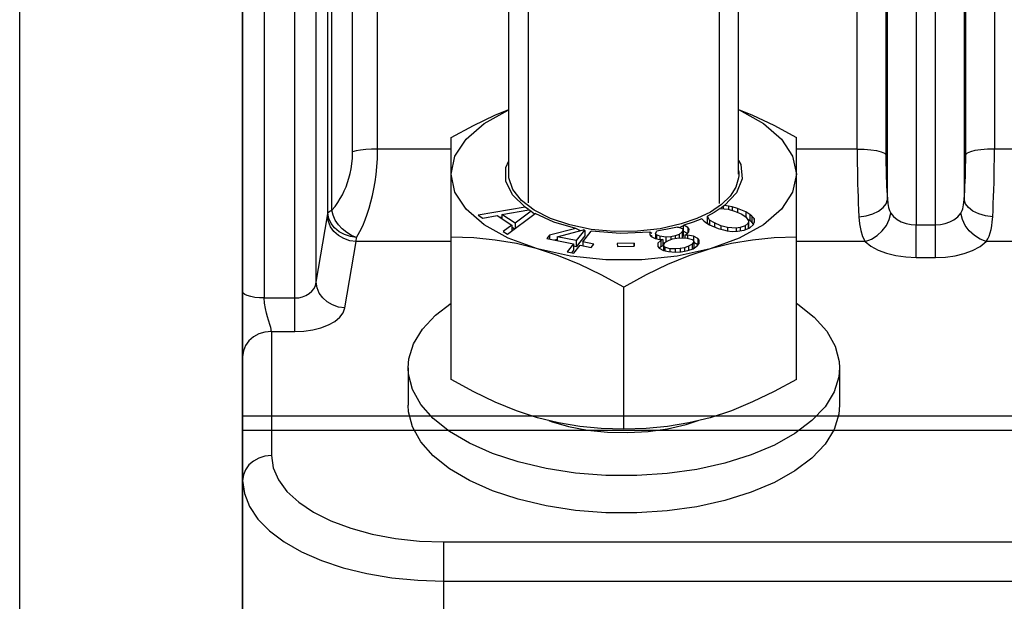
# Model space of a CAD drawing. Header units: millimetres. Extents: x 17 to 597, y 16 to 406.
# Tile 57 of 65: x 360 to 408, y 212 to 240. Entities that reach past the tile are written whole.
import ezdxf

# ---------------------------------------------------------------- set-up
doc = ezdxf.new("R2010")
doc.units = ezdxf.units.MM
doc.header["$LTSCALE"] = 32.67
doc.layers.get('0').update_dxf_attribs({"linetype": 'CONTINUOUS'})
for name, color, linetype in [('02___PRT_ALL_AXES', 7, 'CONTINUOUS'), ('AXES', 7, 'CONTINUOUS'), ('ROUNDS', 7, 'CONTINUOUS'), ('SURFS', 7, 'CONTINUOUS')]:
    doc.layers.add(name, color=color, linetype=linetype)
doc.styles.get("Standard").update_dxf_attribs({"font": 'txt', "width": 0.8})
doc.dimstyles.new('DIMSTYLE_1', dxfattribs={"dimtxt": 6, "dimasz": 3, "dimexe": 2, "dimexo": 2, "dimgap": 1.5, "dimtad": 1, "dimdec": 0, "dimlfac": 1.428571, "dimzin": 0, "dimdsep": 46, "dimtxsty": 'Standard', "dimblk": 'CLOSED', "dimblk1": 'CLOSED', "dimblk2": 'CLOSED', "dimcen": 0.09, "dimazin": 0, "dimtp": 0.5, "dimtm": 0.5, "dimtfac": 1, "dimtdec": 0, "dimtofl": 0, "dimtmove": 0, "dimatfit": 3, "dimldrblk": 'CLOSED', "dimfxl": 1, "dimtolj": 1, "dimtzin": 0, "dimarcsym": 0})

# ---------------------------------------------------------------- blocks, each defined once
blk = doc.blocks.new('_CLOSED')
at = {"color": 0, "linetype": 'ByBlock'}
for p, q in [((0, 0), (-1, 0.25)), ((-1, 0.25), (-1, -0.25)), ((-1, -0.25), (0, 0)), ((-1, 0), (0, 0))]:
    blk.add_line(p, q, dxfattribs=at)
blk = doc.blocks.new('*D3')
at = {"color": 2, "linetype": 'Continuous', "transparency": 16777216}
for p, q in [((371.227, 220.094), (371.227, 362.813)), ((548.327, 288.726), (548.327, 362.813)), ((371.227, 360.813), (459.777, 360.813)), ((548.327, 360.813), (459.777, 360.813))]:
    blk.add_line(p, q, dxfattribs=at)
at = {"color": 2, "linetype": 'Continuous', "transparency": 16777216, "xscale": 3, "yscale": 3, "zscale": 3, "rotation": 180}
blk.add_blockref('_CLOSED', (371.227, 360.813), dxfattribs=at)
at = {"color": 2, "linetype": 'Continuous', "transparency": 16777216, "xscale": 3, "yscale": 3, "zscale": 3}
blk.add_blockref('_CLOSED', (548.327, 360.813), dxfattribs=at)
at = {"color": 2, "linetype": 'Continuous', "transparency": 16777216, "insert": (459.777, 368.313), "char_height": 6, "width": 19.2, "attachment_point": 2, "line_spacing_factor": 0.9}
blk.add_mtext('253 \\P ', dxfattribs=at)

msp = doc.modelspace()

# ---------------------------------------------------------------- linework, layer by layer
at = {"color": 2, "linetype": 'Continuous'}
msp.add_line((394.422198, 250.4191), (394.422227, 231.133134), dxfattribs=at)
at = {"color": 7, "linetype": 'Continuous'}
for p, q in [((384.190677, 232.557879), (384.190677, 249.443773)), ((395.364077, 232.557879), (395.364077, 249.443773)), ((381.377377, 222.5685), (381.377377, 234.333008)), ((398.177377, 222.5685), (398.177377, 234.333008)), ((394.622489, 230.9897), (394.497165, 230.897942)), ((394.672802, 231.026096), (394.622489, 230.9897)), ((394.622489, 230.9897), (394.622489, 230.868374)), ((394.87958, 230.999721), (394.672802, 231.026096)), ((394.87958, 230.999721), (394.87958, 230.852957)), ((395.053495, 230.96402), (394.87958, 230.999721)), ((384.97486, 230.954254), (382.697643, 230.55532)), ((382.697643, 230.55532), (382.911889, 230.416938)), ((382.911889, 230.416938), (383.620026, 230.543488)), ((383.620026, 230.543488), (384.33418, 230.082214)), ((383.844169, 230.593359), (385.154231, 230.827479)), ((383.844169, 230.593359), (383.844169, 230.398714)), ((384.486908, 230.178213), (383.844169, 230.593359)), ((384.125952, 229.632772), (385.469005, 230.635085)), ((385.268492, 230.753677), (384.486908, 230.178213)), ((385.146652, 230.831836), (384.97486, 230.954254)), ((385.268492, 230.753677), (385.437476, 230.629806)), ((385.437476, 230.629806), (385.437476, 230.611555)), ((393.836157, 230.499054), (393.845638, 230.508497)), ((394.174116, 230.685761), (393.845638, 230.508497)), ((393.95716, 230.319857), (393.845638, 230.508497)), ((394.474209, 230.877821), (394.174116, 230.685761)), ((394.474209, 230.877821), (394.864472, 230.852957)), ((394.864472, 230.852957), (395.174498, 230.759343)), ((395.053495, 230.96402), (395.053495, 230.795881)), ((395.318151, 230.88971), (395.053495, 230.96402)), ((395.174498, 230.759343), (395.49209, 230.624211)), ((395.318151, 230.88971), (395.318151, 230.69822)), ((395.726483, 230.715969), (395.318151, 230.88971)), ((395.49209, 230.624211), (395.726507, 230.486172)), ((395.726483, 230.715969), (395.726483, 230.486172)), ((395.91553, 230.597234), (395.726483, 230.715969)), ((395.91553, 230.597234), (395.91553, 230.294125)), ((396.013837, 230.517108), (395.91553, 230.597234)), ((396.013837, 230.517108), (396.013837, 230.214)), ((396.119708, 230.395465), (396.013837, 230.517108)), ((383.844169, 230.453065), (383.777974, 230.441469)), ((384.33418, 230.082214), (383.911705, 229.771155)), ((384.33418, 230.082214), (384.33418, 229.788172)), ((384.486908, 230.178213), (384.486908, 229.902152)), ((392.676388, 230.048837), (392.533149, 229.970994)), ((392.704904, 230.068893), (392.676388, 230.048837)), ((392.676388, 230.048837), (392.676388, 229.781085)), ((392.894483, 229.967174), (392.704904, 230.068893)), ((393.584678, 230.386757), (393.669831, 230.28892)), ((393.669831, 230.28892), (393.768137, 230.208794)), ((393.768137, 230.208794), (393.957183, 230.090059)), ((393.836157, 230.499054), (393.836157, 230.221425)), ((393.888208, 230.133381), (393.836157, 230.221425)), ((393.95716, 230.319857), (393.95716, 230.090059)), ((394.191577, 230.181817), (393.95716, 230.319857)), ((393.957183, 230.090059), (394.365516, 229.916318)), ((394.191577, 230.181817), (394.191577, 229.990327)), ((394.509169, 230.046686), (394.191577, 230.181817)), ((394.509169, 230.046686), (394.509169, 229.875983)), ((394.819195, 229.953071), (394.509169, 230.046686)), ((395.681184, 230.045881), (395.44679, 229.954123)), ((395.824837, 230.176248), (395.681184, 230.045881)), ((395.681184, 230.045881), (395.681184, 229.854375)), ((395.726507, 230.486172), (395.84751, 230.281495)), ((395.91553, 230.294125), (395.795459, 230.369539)), ((395.84751, 230.281495), (395.824837, 230.176248)), ((395.824837, 230.176248), (395.824837, 229.914523)), ((395.84751, 230.281495), (395.84751, 229.978386)), ((395.908035, 229.949358), (396.089493, 230.101938)), ((396.013837, 230.214), (395.91553, 230.294125)), ((396.095281, 230.120422), (396.013837, 230.214)), ((396.089493, 230.101938), (396.142405, 230.270914)), ((396.142405, 230.270914), (396.119708, 230.395465)), ((396.119708, 230.395465), (396.119708, 230.198431)), ((383.911705, 229.771155), (384.125952, 229.632772)), ((384.46748, 229.887653), (384.33418, 229.973751)), ((386.157643, 229.587282), (386.025487, 229.421222)), ((387.439411, 229.917589), (386.157643, 229.587282)), ((386.157643, 229.587282), (386.157643, 229.394929)), ((386.537043, 229.511797), (387.823487, 229.840669)), ((387.860783, 229.834036), (387.458443, 229.328477)), ((387.876935, 229.551224), (387.458443, 229.025368)), ((387.783643, 229.263776), (388.19516, 229.780866)), ((387.860783, 229.834036), (387.823487, 229.840669)), ((387.876935, 229.816528), (387.860783, 229.834036)), ((387.876935, 229.816528), (387.876935, 229.551224)), ((391.097887, 229.696715), (391.049186, 229.726846)), ((391.049335, 229.741288), (391.050321, 229.60225)), ((391.050321, 229.60225), (391.116089, 229.519159)), ((391.146138, 229.667705), (391.097887, 229.696715)), ((391.146138, 229.574383), (391.106488, 229.527233)), ((391.321521, 229.655916), (391.364233, 229.760473)), ((391.321521, 229.655916), (391.321521, 229.429837)), ((391.365367, 229.600522), (391.321521, 229.655916)), ((391.364233, 229.760473), (391.394784, 229.785939)), ((391.365367, 229.600522), (391.365367, 229.418009)), ((391.539615, 229.538897), (391.365367, 229.600522)), ((392.278187, 229.556905), (392.061227, 229.513973)), ((392.473225, 229.627534), (392.278187, 229.556905)), ((392.278187, 229.556905), (392.278187, 229.428765)), ((392.391902, 229.983249), (392.449034, 229.975134)), ((392.449034, 229.975134), (392.623282, 229.913509)), ((392.624417, 229.753558), (392.473225, 229.627534)), ((392.473225, 229.627534), (392.473225, 229.452963)), ((392.533149, 229.970994), (392.504366, 229.955565)), ((392.623282, 229.913509), (392.667128, 229.858115)), ((392.667128, 229.858115), (392.624417, 229.753558)), ((392.624417, 229.753558), (392.624417, 229.461352)), ((392.667128, 229.555006), (392.628409, 229.460222)), ((392.667128, 229.858115), (392.667128, 229.555006)), ((392.676388, 229.781085), (392.667128, 229.783147)), ((392.874621, 229.674722), (392.676388, 229.781085)), ((392.755954, 229.587376), (392.842511, 229.636539)), ((392.755954, 229.587376), (392.755954, 229.454128)), ((392.886356, 229.581145), (392.755954, 229.587376)), ((392.842511, 229.636539), (392.939462, 229.751829)), ((392.886356, 229.581145), (392.886356, 229.44889)), ((393.169085, 229.540986), (392.886356, 229.581145)), ((392.894483, 229.967174), (392.894483, 229.698341)), ((392.960251, 229.884083), (392.894483, 229.967174)), ((392.939462, 229.751829), (392.960251, 229.884083)), ((394.365516, 229.916318), (394.630172, 229.842008)), ((394.630172, 229.842008), (394.804088, 229.806307)), ((394.804088, 229.806307), (395.061178, 229.773514)), ((394.819195, 229.953071), (394.819195, 229.806307)), ((395.242635, 229.926094), (394.819195, 229.953071)), ((395.061178, 229.773514), (395.310702, 229.782238)), ((395.44679, 229.954123), (395.242635, 229.926094)), ((395.242635, 229.926094), (395.242635, 229.782238)), ((395.310702, 229.782238), (395.635837, 229.835388)), ((395.44679, 229.954123), (395.44679, 229.804484)), ((395.635837, 229.835388), (395.908035, 229.949358)), ((395.84751, 229.978386), (395.834636, 229.918626)), ((386.025487, 229.421222), (387.326287, 229.162418)), ((386.537043, 229.381943), (386.400181, 229.346674)), ((386.537043, 229.511797), (386.537043, 229.319444)), ((387.458443, 229.328477), (386.537043, 229.511797)), ((387.326287, 229.162418), (387.017925, 228.774945)), ((387.326287, 229.162418), (387.326287, 228.859309)), ((387.343125, 228.710244), (387.651487, 229.097716)), ((387.458443, 229.328477), (387.458443, 229.025368)), ((387.651487, 229.097716), (388.193488, 228.989881)), ((387.783643, 229.263776), (387.783643, 229.071423)), ((388.325643, 229.155941), (387.783643, 229.263776)), ((388.193488, 228.989881), (388.325643, 229.155941)), ((390.278232, 229.193625), (389.461848, 229.182877)), ((389.461848, 229.182877), (389.469689, 229.033992)), ((390.286073, 229.04474), (390.278232, 229.193625)), ((390.278232, 229.193625), (390.278232, 229.04474)), ((391.116089, 229.519159), (391.312261, 229.429837)), ((391.312261, 229.429837), (391.540749, 229.378945)), ((391.584595, 229.323551), (391.433403, 229.197528)), ((391.433403, 229.197528), (391.434537, 229.037576)), ((391.539615, 229.538897), (391.539615, 229.378945)), ((391.822344, 229.498738), (391.539615, 229.538897)), ((391.540749, 229.378945), (391.671152, 229.372714)), ((391.671152, 229.372714), (391.584595, 229.323551)), ((391.584595, 229.323551), (391.584595, 229.020442)), ((391.671152, 229.069605), (391.584595, 229.020442)), ((391.671152, 229.372714), (391.671152, 229.069605)), ((391.764801, 229.203802), (391.671152, 229.217104)), ((391.705738, 229.091242), (391.780767, 229.234229)), ((391.705738, 229.091242), (391.705738, 228.84426)), ((391.771506, 229.008151), (391.705738, 229.091242)), ((391.780767, 229.234229), (391.953881, 229.332555)), ((392.061227, 229.513973), (391.822344, 229.498738)), ((391.822344, 229.498738), (391.822344, 229.257844)), ((391.953881, 229.332555), (392.148919, 229.403185)), ((392.061227, 229.513973), (392.061227, 229.371429)), ((392.148919, 229.403185), (392.365879, 229.446117)), ((392.365879, 229.446117), (392.604762, 229.461352)), ((392.604762, 229.461352), (392.865568, 229.44889)), ((392.865568, 229.44889), (393.115979, 229.370301)), ((393.106719, 229.144223), (392.933604, 229.045896)), ((393.181748, 229.28721), (393.106719, 229.144223)), ((393.106719, 229.144223), (393.106719, 228.914196)), ((393.115979, 229.370301), (393.181748, 229.28721)), ((393.151699, 228.928877), (393.357131, 229.065634)), ((393.169085, 229.540986), (393.169085, 229.303208)), ((393.387179, 229.423966), (393.169085, 229.540986)), ((393.181748, 229.28721), (393.181748, 228.984101)), ((393.387179, 229.120858), (393.181748, 229.231083)), ((393.357131, 229.065634), (393.454082, 229.180924)), ((393.387179, 229.423966), (393.387179, 229.120858)), ((393.452948, 229.340875), (393.387179, 229.423966)), ((393.395127, 229.110817), (393.387179, 229.120858)), ((393.454082, 229.180924), (393.452948, 229.340875)), ((387.017925, 228.774945), (387.343125, 228.710244)), ((387.326287, 228.859309), (387.226175, 228.733512)), ((387.458443, 229.025368), (387.326287, 229.051662)), ((389.469689, 229.033992), (390.286073, 229.04474)), ((391.434537, 229.037576), (391.500306, 228.954485)), ((391.500306, 228.954485), (391.7184, 228.837466)), ((391.584595, 229.020442), (391.504481, 228.953664)), ((391.7184, 228.837466), (391.946889, 228.786574)), ((391.771506, 229.008151), (391.771506, 228.825638)), ((392.021918, 228.929562), (391.771506, 229.008151)), ((391.946889, 228.786574), (392.283858, 228.757148)), ((392.021918, 228.929562), (392.021918, 228.780022)), ((392.282724, 228.9171), (392.021918, 228.929562)), ((392.521607, 228.932335), (392.282724, 228.9171)), ((392.282724, 228.9171), (392.282724, 228.757148)), ((392.283858, 228.757148), (392.576981, 228.783117)), ((392.738567, 228.975267), (392.521607, 228.932335)), ((392.521607, 228.932335), (392.521607, 228.783117)), ((392.576981, 228.783117), (392.902421, 228.847515)), ((392.933604, 229.045896), (392.738567, 228.975267)), ((392.738567, 228.975267), (392.738567, 228.815091)), ((392.902421, 228.847515), (393.151699, 228.928877)), ((392.933604, 229.045896), (392.933604, 228.857693)), ((393.181748, 228.984101), (393.152539, 228.928436)), ((389.777377, 220.143629), (389.777377, 227.058395)), ((379.277377, 223.131193), (379.277377, 221.31254)), ((400.277377, 223.131193), (400.277377, 221.31254))]:
    msp.add_line(p, q, dxfattribs=at)
at = {"color": 9, "linetype": 'Continuous'}
for p, q in [((410.777377, 233.779806), (407.816451, 233.779806)), ((410.777377, 229.277642), (407.423356, 229.277642))]:
    msp.add_line(p, q, dxfattribs=at)
at = {"color": 2, "linetype": 'Continuous'}
for points in [[(385.133545, 250.45963), (385.133234, 250.451525), (385.132781, 250.435313), (385.132555, 250.4191), (385.132527, 231.158295)], [(384.177377, 232.557879), (384.177684, 232.5872), (384.178605, 232.616518), (384.18014, 232.64583), (384.182289, 232.675131), (384.185051, 232.70442), (384.189475, 232.74183)], [(384.189475, 232.373929), (384.185929, 232.403196), (384.182996, 232.432481), (384.180676, 232.46178), (384.17897, 232.491089), (384.177878, 232.520405), (384.177377, 232.557879)], [(395.365279, 232.74183), (395.368825, 232.712562), (395.371758, 232.683278), (395.374078, 232.653979), (395.375783, 232.62467), (395.376875, 232.595354), (395.377377, 232.557879)], [(395.377377, 232.557879), (395.37707, 232.528558), (395.376149, 232.499241), (395.374614, 232.469929), (395.372465, 232.440628), (395.369702, 232.411339), (395.365279, 232.373929)], [(392.577377, 230.133008), (391.545011, 229.901027), (390.440439, 229.777576), (389.308781, 229.767699), (388.196265, 229.8718), (387.148336, 230.085626), (386.207802, 230.400442), (385.413084, 230.803389), (384.796645, 231.278005), (384.378443, 231.814322), (384.189475, 232.373929)], [(395.365279, 232.373929), (395.234577, 231.929595), (394.956068, 231.49238), (394.538482, 231.08378), (393.993033, 230.714768), (393.33437, 230.395254), (392.577377, 230.133008)]]:
    msp.add_lwpolyline(points, dxfattribs=at)
at = {"color": 7, "linetype": 'Continuous'}
for points in [[(381.377377, 234.333008), (382.46125, 234.92653), (383.506074, 235.43032), (384.190677, 235.710316)], [(381.377377, 232.557879), (381.560831, 233.43086), (382.103262, 234.2658), (382.98112, 235.026224), (384.156074, 235.678815), (384.190677, 235.691387)], [(395.364077, 235.710265), (396.037331, 235.435386), (397.081219, 234.932864), (398.177377, 234.333008)], [(395.364077, 235.691434), (395.398116, 235.679069), (396.573136, 235.026566), (397.451147, 234.266186), (397.993805, 233.431136), (398.177377, 232.557879)], [(384.97486, 230.954254), (384.362739, 231.553847), (384.044967, 232.207843), (384.038606, 232.880811), (384.190677, 233.207187)], [(395.364077, 233.218999), (395.474399, 233.030786), (395.535415, 232.336736), (395.263038, 231.655362), (394.672802, 231.026096)], [(385.577377, 228.920573), (384.156638, 229.43669), (382.981617, 230.089193), (382.103606, 230.849573), (381.560949, 231.684623), (381.377377, 232.557879)], [(398.177377, 232.557879), (397.993922, 231.684899), (397.451492, 230.849959), (396.573633, 230.089535), (395.398679, 229.436944), (393.977377, 228.920573)], [(385.268492, 230.753677), (385.210769, 230.790344), (385.154231, 230.827479)], [(387.439411, 229.917589), (386.377917, 230.223661), (385.469005, 230.635085)], [(393.584678, 230.386757), (393.163017, 230.218645), (392.704904, 230.068893)], [(387.673918, 229.802432), (387.645264, 229.816082), (387.439411, 229.917589)], [(391.049335, 229.741288), (389.617364, 229.671488), (388.19516, 229.780866)], [(392.391902, 229.983249), (391.899824, 229.872463), (391.394784, 229.785939)], [(385.577377, 228.920573), (384.548946, 229.175692), (383.517423, 229.350088), (382.473535, 229.450255), (381.377377, 229.483266)], [(398.177377, 229.483266), (397.093503, 229.451013), (396.048679, 229.351574), (395.013557, 229.1773), (393.977377, 228.920573)], [(389.777377, 227.058395), (388.681213, 227.658254), (387.636855, 228.160985), (386.605432, 228.582066), (385.577377, 228.920573)], [(393.977377, 228.920573), (392.372345, 228.563316), (390.654547, 228.380842), (388.898524, 228.38093), (387.18115, 228.563521), (385.577377, 228.920573)], [(393.977377, 228.920573), (392.940959, 228.578974), (391.905729, 228.155553), (390.861049, 227.651813), (389.777377, 227.058395)], [(379.277377, 223.131292), (379.31332, 223.565221), (379.543366, 224.305398), (379.981748, 225.021672), (380.619539, 225.699462), (381.377377, 226.274591)], [(398.177377, 226.274692), (398.254039, 226.229427), (399.049608, 225.594714), (399.656421, 224.909851)], [(399.656421, 224.909851), (400.062125, 224.188779), (400.258462, 223.446178), (400.277377, 223.131094)], [(379.898333, 221.352535), (379.492629, 222.073607), (379.296292, 222.816208), (379.277377, 223.131292)], [(400.277377, 223.131094), (400.241433, 222.697165), (400.011387, 221.956988), (399.573006, 221.240714), (398.935214, 220.562924), (398.110995, 219.937418), (397.117128, 219.376927), (395.973844, 218.892862), (394.704418, 218.495078), (393.334692, 218.191671), (391.892549, 217.988819), (390.407347, 217.890651), (388.909321, 217.899165), (387.428966, 218.014188), (385.996418, 218.233378), (384.640839, 218.552274), (383.389826, 218.964384), (382.268844, 219.461318), (381.300715, 220.032959), (380.505146, 220.667672), (379.898333, 221.352535)], [(385.577377, 220.706322), (384.548926, 221.044975), (383.517396, 221.466134), (382.473531, 221.968646), (381.377377, 222.5685)], [(398.177377, 222.5685), (397.09339, 221.97492), (396.048562, 221.471135), (395.013489, 221.047808), (393.977377, 220.706322)], [(379.898333, 219.533882), (379.492629, 220.254954), (379.296292, 220.997554), (379.277377, 221.312638)], [(400.277377, 221.312441), (400.241433, 220.878512), (400.011387, 220.138334), (399.573006, 219.42206), (398.935214, 218.744271), (398.110995, 218.118764), (397.117128, 217.558273)], [(389.777377, 220.143629), (388.681181, 220.176642), (387.636796, 220.276877), (386.605411, 220.451285), (385.577377, 220.706322)], [(386.125002, 220.570466), (386.236551, 220.525788), (387.095294, 220.280911), (388.02008, 220.106217), (388.988136, 220.006009), (389.975626, 219.982753), (390.958234, 220.037022), (391.911766, 220.16748), (392.812742, 220.370914), (393.393272, 220.561606)], [(393.977377, 220.706322), (392.941008, 220.449555), (391.905811, 220.275286), (390.861134, 220.175874), (389.777377, 220.143629)], [(384.640839, 216.733621), (383.389826, 217.14573), (382.268844, 217.642664), (381.300715, 218.214306), (380.505146, 218.849019), (379.898333, 219.533882)], [(397.117128, 217.558273), (395.973844, 217.074209), (394.704418, 216.676424), (393.334692, 216.373018), (391.892549, 216.170165), (390.407347, 216.071997), (388.909321, 216.080511), (387.428966, 216.195534), (385.996418, 216.414725), (384.640839, 216.733621)]]:
    msp.add_lwpolyline(points, dxfattribs=at)
at = {"layer": '02___PRT_ALL_AXES', "color": 7, "linetype": 'Continuous'}
msp.add_line((360.377377, 199.363055), (360.377377, 263.835754), dxfattribs=at)
at = {"layer": 'AXES', "color": 9, "linetype": 'Continuous'}
for p, q in [((401.138303, 233.779806), (401.138303, 265.558438)), ((402.532975, 265.456002), (402.532975, 233.516646)), ((402.615568, 231.324204), (402.615568, 265.449936)), ((404.01024, 265.3475), (404.01024, 230.08901)), ((404.944513, 230.08901), (404.944513, 265.27888)), ((406.339186, 265.176444), (406.339186, 231.324204)), ((406.421778, 233.516646), (406.421778, 265.170378)), ((407.816451, 265.067942), (407.816451, 233.779806))]:
    msp.add_line(p, q, dxfattribs=at)
at = {"layer": 'ROUNDS', "color": 9, "linetype": 'Continuous'}
for p, q in [((373.765229, 224.902234), (373.765229, 266.020979)), ((374.811233, 227.2974), (374.811233, 266.121386)), ((375.379556, 230.653704), (375.379556, 266.17594)), ((375.561793, 230.802581), (375.561793, 266.193433)), ((376.582301, 233.635663), (376.582301, 266.291392)), ((377.794736, 233.779806), (377.794736, 266.407775)), ((372.277377, 265.755489), (372.277377, 226.530532)), ((381.377377, 233.779806), (377.794736, 233.779806)), ((401.138303, 233.779806), (398.177377, 233.779806)), ((374.811233, 227.2974), (375.359042, 230.521687)), ((404.01024, 228.503125), (404.01024, 230.08901)), ((404.01024, 230.08901), (404.944513, 230.08901)), ((404.944513, 228.503125), (404.944513, 230.08901)), ((376.205906, 226.049792), (376.753715, 229.277642)), ((381.377377, 229.277642), (376.753715, 229.277642)), ((401.531398, 229.277642), (398.177377, 229.277642)), ((404.01024, 228.503125), (404.944513, 228.503125)), ((372.277377, 226.530532), (373.765229, 226.530532)), ((372.627377, 224.902234), (372.627377, 218.86254)), ((372.627377, 224.902234), (373.765229, 224.902234)), ((381.027377, 195.076006), (381.027377, 214.66254)), ((381.027377, 214.66254), (427.927377, 214.66254)), ((381.027377, 212.750104), (427.927377, 212.750104))]:
    msp.add_line(p, q, dxfattribs=at)
at = {"layer": 'ROUNDS', "color": 7, "linetype": 'Continuous'}
msp.add_line((371.227377, 188.338055), (371.227377, 265.539198), dxfattribs=at)
at = {"layer": 'ROUNDS', "color": 9, "linetype": 'Continuous'}
for points in [[(375.561793, 230.802581), (375.724232, 230.990221), (375.862633, 231.179919), (375.981026, 231.368167), (376.083956, 231.555616), (376.175597, 231.745862), (376.259009, 231.943824), (376.334788, 232.151471), (376.401819, 232.366948), (376.459454, 232.589503), (376.507198, 232.819468), (376.54512, 233.063734), (376.57175, 233.333028), (376.582301, 233.635663)], [(377.794736, 233.779806), (377.50366, 233.773506), (377.225305, 233.754882), (376.971837, 233.724748), (376.754333, 233.684421), (376.582301, 233.635663)], [(376.774229, 229.475937), (376.93667, 229.759941), (377.075068, 230.047344), (377.193462, 230.332761), (377.296391, 230.617135), (377.388033, 230.9059), (377.471444, 231.206513), (377.547223, 231.521966), (377.614254, 231.849444), (377.671889, 232.187804), (377.719633, 232.537555), (377.757555, 232.909185), (377.784184, 233.319038), (377.794736, 233.779806)], [(401.138303, 233.779806), (401.13929, 233.41836), (401.142025, 233.073816), (401.146347, 232.737396), (401.152142, 232.408626), (401.159353, 232.086425), (401.167978, 231.76932), (401.177978, 231.458601), (401.189634, 231.147609), (401.203642, 230.824966), (401.220895, 230.483452)], [(401.138303, 233.779806), (401.480944, 233.771038), (401.802744, 233.74527), (402.084129, 233.704067), (402.307986, 233.649936), (402.460697, 233.586169), (402.532975, 233.516646)], [(402.532975, 233.516646), (402.533963, 233.276305), (402.536698, 233.047191), (402.541019, 232.823468), (402.546815, 232.604821), (402.554026, 232.39053), (402.562651, 232.179616), (402.572651, 231.972937), (402.584306, 231.766062), (402.598315, 231.55142), (402.630919, 231.122807)], [(406.339186, 231.324204), (406.355278, 231.534984), (406.369533, 231.751048), (406.382109, 231.973054), (406.393035, 232.200692), (406.402349, 232.434939), (406.409994, 232.675918), (406.415991, 232.92981), (406.420149, 233.207297), (406.421778, 233.516646)], [(407.816451, 233.779806), (407.47381, 233.771038), (407.15201, 233.74527), (406.870625, 233.704067), (406.646768, 233.649936), (406.494056, 233.586169), (406.421778, 233.516646)], [(407.733858, 230.483452), (407.749951, 230.80026), (407.764206, 231.12504), (407.776782, 231.458777), (407.787707, 231.801007), (407.797021, 232.153196), (407.804667, 232.515531), (407.810664, 232.897305), (407.814821, 233.314583), (407.816451, 233.779806)], [(401.220895, 230.483452), (401.569745, 230.528119), (401.896489, 230.621318), (402.18042, 230.757143), (402.403545, 230.926987), (402.551724, 231.120086), (402.615568, 231.324204)], [(402.630919, 231.122807), (402.660418, 230.938637), (402.70684, 230.782004), (402.770819, 230.658729)], [(406.183933, 230.658734), (406.221838, 230.723421), (406.25323, 230.795875), (406.279303, 230.877353), (406.300199, 230.966757), (406.316974, 231.067693), (406.330032, 231.18507), (406.339186, 231.324204)], [(407.733858, 230.483452), (407.385008, 230.528121), (407.058264, 230.621322), (406.774333, 230.757147), (406.551208, 230.926991), (406.403029, 231.120088), (406.339186, 231.324204)], [(375.359042, 230.521687), (375.365944, 230.563671), (375.372783, 230.607683), (375.379556, 230.653704)], [(376.753715, 229.277642), (376.447673, 229.32011), (376.156541, 229.41958), (375.894505, 229.571207), (375.674331, 229.767602), (375.506746, 229.999197), (375.399914, 230.254708), (375.359042, 230.521687)], [(375.379556, 230.653704), (375.411966, 230.705437), (375.473143, 230.755416), (375.561793, 230.802581)], [(376.774229, 229.475937), (376.469695, 229.517936), (376.179707, 229.613244), (375.918414, 229.757252), (375.698419, 229.943019), (375.530355, 230.161568), (375.422328, 230.402355), (375.379556, 230.653704)], [(376.774229, 229.475937), (376.53006, 229.574722), (376.295586, 229.715154), (376.080141, 229.89165), (375.892276, 230.097215), (375.739497, 230.323634), (375.627858, 230.561915), (375.561793, 230.802581)], [(401.531398, 229.277642), (401.830239, 229.388704), (402.111705, 229.5638), (402.359432, 229.792749), (402.559016, 230.062239), (402.698855, 230.356604), (402.770819, 230.658729)], [(402.770819, 230.658729), (402.910106, 230.494003), (403.083361, 230.354258), (403.285644, 230.241507), (403.514098, 230.157457), (403.759762, 230.106014), (404.01024, 230.08901)], [(404.944513, 230.08901), (405.187944, 230.105063), (405.422068, 230.152257), (405.642497, 230.229628), (405.848007, 230.338906), (406.033864, 230.483664), (406.183933, 230.658734)], [(407.423356, 229.277642), (407.124515, 229.388703), (406.84305, 229.563799), (406.595323, 229.792747), (406.395738, 230.062238), (406.255898, 230.356604), (406.183934, 230.658729)], [(401.220895, 230.483452), (401.251594, 230.136277), (401.310589, 229.808558), (401.40343, 229.518338), (401.531398, 229.277642)], [(407.423356, 229.277642), (407.499164, 229.405757), (407.561947, 229.54463), (407.614094, 229.696568), (407.655884, 229.859393), (407.689435, 230.039403), (407.715551, 230.24468), (407.733858, 230.483452)], [(376.753715, 229.277642), (376.760617, 229.340699), (376.767456, 229.406807), (376.774229, 229.475937)], [(401.531398, 229.277642), (401.809977, 229.055316), (402.15648, 228.865651), (402.561047, 228.71196), (403.017956, 228.597), (403.509284, 228.526461), (404.01024, 228.503125)], [(404.944513, 228.503125), (405.431375, 228.525156), (405.899623, 228.589876), (406.340481, 228.695734), (406.751503, 228.84476), (407.123209, 229.04132), (407.423356, 229.277642)], [(373.765229, 226.530532), (373.955608, 226.544248), (374.13956, 226.58493), (374.311917, 226.65177), (374.4669, 226.743222), (374.598696, 226.8567), (374.702726, 226.989372), (374.775067, 227.138475), (374.811233, 227.2974)], [(376.205906, 226.049792), (375.899382, 226.092477), (375.607841, 226.192343), (375.345535, 226.344507), (375.125286, 226.541531), (374.957861, 226.773785), (374.851442, 227.029914), (374.811233, 227.2974)], [(372.277377, 226.530532), (372.04373, 226.538353), (371.821799, 226.561422), (371.622712, 226.598581), (371.456454, 226.647967), (371.331359, 226.707104), (371.253702, 226.773027), (371.227377, 226.842429)], [(372.489307, 225.447041), (372.441677, 225.609044), (372.390138, 225.800298), (372.338386, 226.02456), (372.294619, 226.283017), (372.277377, 226.530532)], [(373.765229, 224.902234), (374.209447, 224.923049), (374.638666, 224.984755), (375.040837, 225.085907), (375.402461, 225.223903), (375.709984, 225.394468), (375.952726, 225.59293), (376.121514, 225.81479), (376.205906, 226.049792)], [(372.627377, 224.902234), (372.623804, 224.955516), (372.612565, 225.020865), (372.593272, 225.100255), (372.56599, 225.195924), (372.489307, 225.447041)], [(372.627377, 224.902234), (372.315847, 224.871836), (372.01994, 224.782165), (371.754491, 224.637719), (371.532813, 224.44574), (371.36602, 224.215855), (371.262478, 223.959591), (371.227377, 223.689798)], [(372.627377, 218.86254), (372.315847, 218.832141), (372.01994, 218.742471), (371.754491, 218.598024), (371.532813, 218.406045), (371.36602, 218.17616), (371.262478, 217.919896), (371.227377, 217.650104)], [(372.627377, 218.86254), (372.712425, 218.26639), (372.967031, 217.680294), (373.385742, 217.118592), (373.960314, 216.592263), (374.678852, 216.112256), (375.526802, 215.688281), (376.486814, 215.329011), (377.539473, 215.041724), (378.662874, 214.832368), (379.83506, 214.705065), (381.027377, 214.66254)], [(371.227377, 217.650104), (371.311217, 217.010526), (371.561304, 216.381891), (371.973357, 215.774955), (372.540328, 215.200104), (373.252514, 214.667173), (374.09773, 214.185281), (375.061515, 213.762673), (376.127377, 213.40658), (377.277079, 213.123094), (378.49095, 212.917067), (379.74822, 212.792024), (381.027377, 212.750104)]]:
    msp.add_lwpolyline(points, dxfattribs=at)
at = {"layer": 'SURFS', "color": 7, "linetype": 'Continuous'}
for p, q in [((371.227377, 289.138055), (371.227377, 197.088055)), ((371.227377, 220.800555), (437.727377, 220.800555)), ((371.227377, 220.100555), (437.727377, 220.100555))]:
    msp.add_line(p, q, dxfattribs=at)

# ---------------------------------------------------------------- dimensions: what is measured, and where the dimension line sits
at = {"color": 2, "linetype": 'Continuous'}
dim = msp.add_linear_dim(base=(548.327377, 360.813055), p1=(371.227377, 218.094026), p2=(548.327377, 286.726243), text='<> \\P ', dimstyle='DIMSTYLE_1', dxfattribs=at)
dim.commit()
dim.dimension.update_dxf_attribs({"geometry": '*D3', "text_midpoint": (457.377377, 360.813055), "dimtype": 160})

doc.saveas('drawing.dxf')
